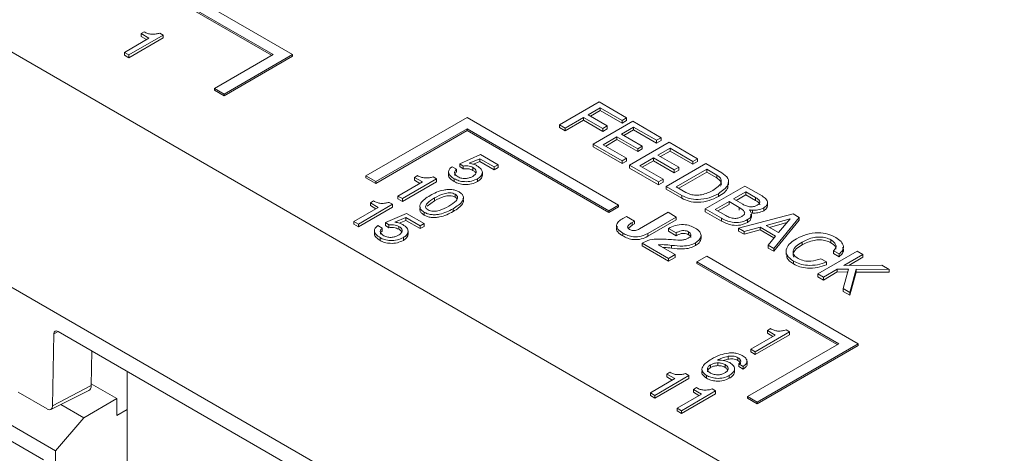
# Model space of a CAD drawing. Header units: inches. Extents: x 0.5 to 33, y 0.5 to 21.5.
# Tile 21 of 35: x 13.953 to 15.377, y 12.443 to 13.069. Entities that reach past the tile are written whole.
import ezdxf

# ---------------------------------------------------------------- set-up
doc = ezdxf.new("R2010")
doc.units = ezdxf.units.IN
doc.header["$MEASUREMENT"] = 0

msp = doc.modelspace()

# ---------------------------------------------------------------- linework, layer by layer
at = {"color": 7, "linetype": 'Continuous', "lineweight": 15}
for p, q in [((17.3332, 11.0645), (13.1601, 13.4736)), ((13.9556, 13.2291), (14.3198, 13.0189)), ((13.9556, 13.2267), (14.3176, 13.0177)), ((14.348, 13.0189), (13.9697, 13.2373)), ((16.129, 11.4198), (13.0097, 13.2205)), ((14.105, 13.022), (14.1403, 13.0424)), ((14.1608, 13.0468), (14.1114, 13.0183)), ((14.1608, 13.0428), (14.1114, 13.0142)), ((14.1288, 13.0491), (14.1332, 13.0517)), ((14.1403, 13.0424), (14.1288, 13.0491)), ((14.1288, 13.0491), (14.1288, 13.045)), ((14.1368, 13.0404), (14.1288, 13.045)), ((14.1558, 13.0497), (14.1608, 13.0468)), ((14.1608, 13.0468), (14.1608, 13.0428)), ((14.105, 13.022), (14.105, 13.0179)), ((14.1114, 13.0183), (14.105, 13.022)), ((14.1114, 13.0142), (14.105, 13.0179)), ((14.1114, 13.0183), (14.1114, 13.0142)), ((14.3198, 13.0189), (14.2349, 12.9699)), ((14.249, 12.9617), (14.348, 13.0189)), ((14.249, 12.9593), (14.348, 13.0164)), ((14.348, 13.0189), (14.348, 13.0164)), ((14.2349, 12.9699), (14.2349, 12.9674)), ((14.2349, 12.9699), (14.249, 12.9617)), ((13.121, 12.9561), (14.0054, 12.4462)), ((14.2349, 12.9674), (14.249, 12.9593)), ((14.249, 12.9617), (14.249, 12.9593)), ((14.7341, 12.9174), (14.7913, 12.9504)), ((14.7927, 12.9419), (14.7751, 12.9317)), ((14.7913, 12.9504), (14.8309, 12.9275)), ((14.8243, 12.9237), (14.7927, 12.9419)), ((14.7927, 12.9419), (14.7927, 12.9378)), ((14.6002, 12.9277), (14.4541, 12.8434)), ((14.8194, 12.8011), (14.6002, 12.9277)), ((14.7685, 12.9279), (14.7421, 12.9127)), ((14.7964, 12.9118), (14.7685, 12.9279)), ((14.7685, 12.9279), (14.7685, 12.9239)), ((14.7751, 12.9317), (14.803, 12.9157)), ((14.7927, 12.9378), (14.7787, 12.9297)), ((14.8243, 12.9196), (14.7927, 12.9378)), ((14.8309, 12.9275), (14.8243, 12.9237)), ((14.8309, 12.9275), (14.8309, 12.9234)), ((13.1386, 12.9229), (13.9877, 12.4334)), ((14.7421, 12.9127), (14.7341, 12.9174)), ((14.7341, 12.9174), (14.7341, 12.9133)), ((14.7421, 12.9086), (14.7341, 12.9133)), ((14.7685, 12.9239), (14.7421, 12.9086)), ((14.7421, 12.9127), (14.7421, 12.9086)), ((14.7964, 12.9078), (14.7685, 12.9239)), ((14.7825, 12.8894), (14.8397, 12.9224)), ((14.803, 12.9157), (14.7964, 12.9118)), ((14.803, 12.9157), (14.803, 12.9116)), ((14.8411, 12.914), (14.8235, 12.9038)), ((14.8243, 12.9237), (14.8243, 12.9196)), ((14.8309, 12.9234), (14.8243, 12.9196)), ((14.8397, 12.9224), (14.8807, 12.8987)), ((14.8741, 12.8949), (14.8411, 12.914)), ((14.8411, 12.914), (14.8411, 12.9099)), ((14.4682, 12.8352), (14.6002, 12.9114)), ((14.4682, 12.8327), (14.6002, 12.9089)), ((14.6002, 12.9114), (14.8053, 12.793)), ((14.6002, 12.9114), (14.6002, 12.9089)), ((14.6002, 12.9089), (14.8053, 12.7905)), ((14.7964, 12.9118), (14.7964, 12.9078)), ((14.803, 12.9116), (14.7964, 12.9078)), ((14.8169, 12.9), (14.7971, 12.8886)), ((14.847, 12.8826), (14.8169, 12.9)), ((14.8169, 12.9), (14.8169, 12.8959)), ((14.8235, 12.9038), (14.8536, 12.8864)), ((14.8411, 12.9099), (14.8271, 12.9018)), ((14.8741, 12.8908), (14.8411, 12.9099)), ((14.8807, 12.8987), (14.8741, 12.8949)), ((14.8807, 12.8987), (14.8807, 12.8946)), ((14.7825, 12.8894), (14.7825, 12.8853)), ((14.8243, 12.8653), (14.7825, 12.8894)), ((14.8243, 12.8612), (14.7825, 12.8853)), ((14.7971, 12.8886), (14.8309, 12.8691)), ((14.8169, 12.8959), (14.8007, 12.8865)), ((14.847, 12.8786), (14.8169, 12.8959)), ((14.8353, 12.8589), (14.8925, 12.892)), ((14.8536, 12.8864), (14.847, 12.8826)), ((14.8536, 12.8864), (14.8536, 12.8824)), ((14.8741, 12.8949), (14.8741, 12.8908)), ((14.8807, 12.8946), (14.8741, 12.8908)), ((14.8925, 12.892), (14.9335, 12.8682)), ((14.5898, 12.861), (14.6199, 12.8743)), ((14.6199, 12.8743), (14.6453, 12.8597)), ((14.847, 12.8826), (14.847, 12.8786)), ((14.8536, 12.8824), (14.847, 12.8786)), ((14.8939, 12.8835), (14.8763, 12.8733)), ((14.8763, 12.8733), (14.9064, 12.856)), ((14.8939, 12.8794), (14.8799, 12.8713)), ((14.9269, 12.8644), (14.8939, 12.8835)), ((14.8939, 12.8835), (14.8939, 12.8794)), ((14.9269, 12.8604), (14.8939, 12.8794)), ((14.5786, 12.8567), (14.585, 12.853)), ((14.5946, 12.8578), (14.5898, 12.861)), ((14.5898, 12.861), (14.5898, 12.8569)), ((14.5946, 12.8538), (14.5898, 12.8569)), ((14.5946, 12.8578), (14.5946, 12.8538)), ((14.6188, 12.8683), (14.6032, 12.8618)), ((14.6032, 12.8618), (14.6035, 12.8617)), ((14.6088, 12.8556), (14.6088, 12.8515)), ((14.6188, 12.8642), (14.6095, 12.8603)), ((14.6395, 12.8564), (14.6188, 12.8683)), ((14.6188, 12.8683), (14.6188, 12.8642)), ((14.6395, 12.8523), (14.6188, 12.8642)), ((14.6453, 12.8597), (14.6395, 12.8564)), ((14.6395, 12.8564), (14.6395, 12.8523)), ((14.6453, 12.8556), (14.6395, 12.8523)), ((14.6453, 12.8597), (14.6453, 12.8556)), ((14.8309, 12.8691), (14.8243, 12.8653)), ((14.8243, 12.8653), (14.8243, 12.8612)), ((14.8309, 12.865), (14.8243, 12.8612)), ((14.8309, 12.8691), (14.8309, 12.865)), ((14.8353, 12.8589), (14.8353, 12.8548)), ((14.8771, 12.8348), (14.8353, 12.8589)), ((14.8697, 12.8695), (14.8499, 12.8581)), ((14.8499, 12.8581), (14.8837, 12.8386)), ((14.8697, 12.8654), (14.8535, 12.856)), ((14.8998, 12.8522), (14.8697, 12.8695)), ((14.8697, 12.8695), (14.8697, 12.8654)), ((14.8998, 12.8481), (14.8697, 12.8654)), ((14.8881, 12.8284), (14.9453, 12.8615)), ((14.9064, 12.856), (14.8998, 12.8522)), ((14.9064, 12.856), (14.9064, 12.8519)), ((14.9335, 12.8682), (14.9269, 12.8644)), ((14.9269, 12.8644), (14.9269, 12.8604)), ((14.9335, 12.8642), (14.9269, 12.8604)), ((14.9335, 12.8682), (14.9335, 12.8642)), ((14.9453, 12.8615), (14.9686, 12.848)), ((14.4541, 12.8434), (14.4682, 12.8352)), ((14.4541, 12.8434), (14.4541, 12.8409)), ((14.524, 12.8414), (14.5285, 12.844)), ((14.5356, 12.8348), (14.524, 12.8414)), ((14.524, 12.8414), (14.524, 12.8373)), ((14.5511, 12.8421), (14.5561, 12.8392)), ((14.5735, 12.8499), (14.5735, 12.8448)), ((14.585, 12.853), (14.585, 12.8489)), ((14.6224, 12.844), (14.6224, 12.8491)), ((14.8771, 12.8307), (14.8353, 12.8548)), ((14.8998, 12.8522), (14.8998, 12.8481)), ((14.9064, 12.8519), (14.8998, 12.8481)), ((14.9467, 12.853), (14.9027, 12.8276)), ((14.9467, 12.8489), (14.9063, 12.8256)), ((14.9612, 12.8446), (14.9467, 12.853)), ((14.9467, 12.853), (14.9467, 12.8489)), ((14.9612, 12.8406), (14.9467, 12.8489)), ((14.9612, 12.8446), (14.9612, 12.8406)), ((14.4541, 12.8409), (14.4682, 12.8327)), ((14.4682, 12.8352), (14.4682, 12.8327)), ((14.5003, 12.8144), (14.5356, 12.8348)), ((14.5561, 12.8392), (14.5067, 12.8107)), ((14.5561, 12.8351), (14.5067, 12.8066)), ((14.532, 12.8327), (14.524, 12.8373)), ((14.5561, 12.8392), (14.5561, 12.8351)), ((14.5818, 12.8393), (14.5818, 12.8353)), ((14.6155, 12.8395), (14.6155, 12.8354)), ((14.8837, 12.8386), (14.8771, 12.8348)), ((14.8771, 12.8348), (14.8771, 12.8307)), ((14.8837, 12.8345), (14.8771, 12.8307)), ((14.8837, 12.8386), (14.8837, 12.8345)), ((14.9108, 12.8153), (14.8881, 12.8284)), ((14.8881, 12.8284), (14.8881, 12.8244)), ((14.9027, 12.8276), (14.9166, 12.8196)), ((14.9445, 12.7959), (15.0017, 12.8289)), ((14.9782, 12.8308), (14.9782, 12.8359)), ((15.0017, 12.8289), (15.0267, 12.8145)), ((14.5003, 12.8144), (14.5003, 12.8103)), ((14.5067, 12.8107), (14.5003, 12.8144)), ((14.583, 12.817), (14.583, 12.8129)), ((14.9108, 12.8113), (14.8881, 12.8244)), ((14.9108, 12.8153), (14.9108, 12.8113)), ((14.9636, 12.8178), (14.9636, 12.8138)), ((15.0032, 12.8204), (14.9856, 12.8102)), ((15.0032, 12.8163), (14.9891, 12.8082)), ((15.0174, 12.8122), (15.0032, 12.8204)), ((15.0032, 12.8204), (15.0032, 12.8163)), ((15.0174, 12.8081), (15.0032, 12.8163)), ((14.4925, 12.8025), (14.4431, 12.7739)), ((14.4604, 12.8047), (14.4649, 12.8073)), ((14.4719, 12.798), (14.4604, 12.8047)), ((14.4604, 12.8047), (14.4604, 12.8006)), ((14.4684, 12.796), (14.4604, 12.8006)), ((14.4875, 12.8053), (14.4925, 12.8025)), ((14.4925, 12.8025), (14.4925, 12.7984)), ((14.5067, 12.8066), (14.5003, 12.8103)), ((14.5067, 12.8107), (14.5067, 12.8066)), ((14.5532, 12.8075), (14.5426, 12.7996)), ((14.5532, 12.8116), (14.5532, 12.8075)), ((14.8053, 12.793), (14.8194, 12.8011)), ((14.8053, 12.7905), (14.8194, 12.7987)), ((14.8194, 12.8011), (14.8194, 12.7987)), ((14.979, 12.8064), (14.9592, 12.795)), ((14.979, 12.8024), (14.9627, 12.793)), ((14.9938, 12.7979), (14.979, 12.8064)), ((14.979, 12.8064), (14.979, 12.8024)), ((14.9856, 12.8102), (14.9989, 12.8026)), ((15.0174, 12.8122), (15.0174, 12.8081)), ((15.0347, 12.8), (15.0347, 12.8051)), ((14.4366, 12.7776), (14.4719, 12.798)), ((14.4925, 12.7984), (14.4431, 12.7699)), ((14.4825, 12.776), (14.5127, 12.7893)), ((14.5127, 12.7893), (14.538, 12.7747)), ((14.5381, 12.7911), (14.5381, 12.787)), ((14.5802, 12.796), (14.5802, 12.792)), ((14.8053, 12.793), (14.8053, 12.7905)), ((14.8273, 12.783), (14.8307, 12.7849)), ((14.8307, 12.7849), (14.8424, 12.7782)), ((14.8495, 12.767), (14.8908, 12.7909)), ((14.8908, 12.7909), (14.9025, 12.7841)), ((14.9679, 12.7824), (14.9445, 12.7959)), ((14.9445, 12.7959), (14.9445, 12.7918)), ((14.9679, 12.7783), (14.9445, 12.7918)), ((14.9592, 12.795), (14.9746, 12.7861)), ((14.9929, 12.7679), (15.0716, 12.7885)), ((14.9938, 12.7979), (14.9938, 12.7938)), ((15.0128, 12.7898), (15.011, 12.79)), ((15.0114, 12.7834), (15.0114, 12.7885)), ((15.0128, 12.7939), (15.0128, 12.7898)), ((15.0292, 12.7973), (15.0292, 12.7932)), ((15.0716, 12.7885), (15.0804, 12.7835)), ((14.4366, 12.7776), (14.4366, 12.7736)), ((14.4431, 12.7739), (14.4366, 12.7776)), ((14.4431, 12.7699), (14.4366, 12.7736)), ((14.4431, 12.7739), (14.4431, 12.7699)), ((14.4713, 12.7717), (14.4777, 12.768)), ((14.4873, 12.7728), (14.4825, 12.776)), ((14.4825, 12.776), (14.4825, 12.7719)), ((14.4873, 12.7687), (14.4825, 12.7719)), ((14.4873, 12.7728), (14.4873, 12.7687)), ((14.5115, 12.7833), (14.4959, 12.7768)), ((14.4959, 12.7768), (14.4962, 12.7767)), ((14.5015, 12.7706), (14.5015, 12.7665)), ((14.5115, 12.7792), (14.5022, 12.7753)), ((14.5322, 12.7713), (14.5115, 12.7833)), ((14.5115, 12.7833), (14.5115, 12.7792)), ((14.5322, 12.7673), (14.5115, 12.7792)), ((14.538, 12.7747), (14.5322, 12.7713)), ((14.5322, 12.7713), (14.5322, 12.7673)), ((14.538, 12.7706), (14.5322, 12.7673)), ((14.538, 12.7747), (14.538, 12.7706)), ((14.8389, 12.7721), (14.8335, 12.7678)), ((14.8424, 12.7782), (14.8389, 12.7761)), ((14.8389, 12.7761), (14.8389, 12.7721)), ((14.8424, 12.7741), (14.8389, 12.7721)), ((14.8424, 12.7782), (14.8424, 12.7741)), ((14.9025, 12.7841), (14.8615, 12.7604)), ((14.9025, 12.78), (14.8615, 12.7563)), ((14.9025, 12.7841), (14.9025, 12.78)), ((14.9679, 12.7824), (14.9679, 12.7783)), ((15.0055, 12.7803), (15.0055, 12.7762)), ((15.0672, 12.7814), (15.0328, 12.772)), ((15.0328, 12.772), (15.0507, 12.7617)), ((15.0628, 12.7761), (15.0376, 12.7692)), ((15.0804, 12.7835), (15.0436, 12.7387)), ((15.0804, 12.7794), (15.0436, 12.7346)), ((15.0507, 12.7617), (15.0672, 12.7814)), ((15.0672, 12.7814), (15.0672, 12.7814)), ((15.0672, 12.7814), (15.0672, 12.7813)), ((15.0804, 12.7835), (15.0804, 12.7794)), ((14.4662, 12.7648), (14.4662, 12.7597)), ((14.4777, 12.768), (14.4777, 12.7639)), ((14.5151, 12.7589), (14.5151, 12.764)), ((14.8255, 12.7608), (14.8255, 12.7567)), ((14.8615, 12.7604), (14.8615, 12.7563)), ((14.9025, 12.7612), (14.8915, 12.7676)), ((14.8915, 12.7676), (14.8915, 12.7635)), ((14.9025, 12.7571), (14.8915, 12.7635)), ((14.9025, 12.7612), (14.9025, 12.7571)), ((14.9205, 12.7627), (14.9205, 12.7586)), ((14.9385, 12.7575), (14.9385, 12.7534)), ((15.0009, 12.7633), (14.9929, 12.7679)), ((14.9929, 12.7679), (14.9929, 12.7638)), ((15.0009, 12.7593), (14.9929, 12.7638)), ((15.0238, 12.7696), (15.0009, 12.7633)), ((15.0238, 12.7655), (15.0009, 12.7593)), ((15.0009, 12.7633), (15.0009, 12.7593)), ((15.0463, 12.7566), (15.0238, 12.7696)), ((15.0238, 12.7696), (15.0238, 12.7655)), ((15.044, 12.7538), (15.0238, 12.7655)), ((15.0354, 12.7434), (15.0463, 12.7566)), ((14.4745, 12.7543), (14.4745, 12.7502)), ((14.5082, 12.7545), (14.5082, 12.7504)), ((14.8534, 12.7464), (14.8536, 12.7465)), ((14.8534, 12.7464), (14.8534, 12.7423)), ((14.8915, 12.7244), (14.8534, 12.7464)), ((14.8915, 12.7203), (14.8534, 12.7423)), ((14.8768, 12.744), (14.8767, 12.744)), ((14.8767, 12.744), (14.9011, 12.7299)), ((14.8768, 12.744), (14.8768, 12.7439)), ((14.896, 12.7432), (14.896, 12.7391)), ((14.9306, 12.747), (14.9306, 12.7429)), ((15.0354, 12.7434), (15.0354, 12.7393)), ((15.0436, 12.7387), (15.0354, 12.7434)), ((15.0846, 12.748), (15.0846, 12.7439)), ((15.1263, 12.7511), (15.1263, 12.747)), ((14.9011, 12.7299), (14.8915, 12.7244)), ((14.9011, 12.7299), (14.9011, 12.7258)), ((14.9467, 12.7277), (14.9325, 12.7195)), ((15.1659, 12.6011), (14.9467, 12.7277)), ((15.0436, 12.7346), (15.0354, 12.7393)), ((15.0436, 12.7387), (15.0436, 12.7346)), ((15.0615, 12.735), (15.0615, 12.7299)), ((15.1073, 12.7019), (15.1645, 12.7349)), ((15.1381, 12.7307), (15.1301, 12.7353)), ((15.1301, 12.7353), (15.1301, 12.7312)), ((15.1381, 12.7266), (15.1301, 12.7312)), ((15.1381, 12.7307), (15.1381, 12.7266)), ((15.1726, 12.7302), (15.1449, 12.7143)), ((15.1645, 12.7349), (15.1726, 12.7302)), ((15.1726, 12.7302), (15.1726, 12.7262)), ((14.9011, 12.7258), (14.8915, 12.7203)), ((14.8915, 12.7244), (14.8915, 12.7203)), ((14.9325, 12.7195), (15.1376, 12.6011)), ((14.9325, 12.7195), (14.9325, 12.7171)), ((14.9325, 12.7171), (15.1355, 12.5999)), ((15.0722, 12.7204), (15.0722, 12.7163)), ((15.1117, 12.7239), (15.1198, 12.7192)), ((15.1198, 12.7192), (15.1198, 12.7151)), ((15.1449, 12.7143), (15.2, 12.7144)), ((15.1726, 12.7262), (15.152, 12.7143)), ((15.2, 12.7144), (15.2106, 12.7083)), ((15.1154, 12.6972), (15.1073, 12.7019)), ((15.1073, 12.7019), (15.1073, 12.6978)), ((15.1354, 12.7088), (15.1154, 12.6972)), ((15.1354, 12.7047), (15.1154, 12.6931)), ((15.1518, 12.7087), (15.1354, 12.7088)), ((15.1354, 12.7088), (15.1354, 12.7047)), ((15.1506, 12.7046), (15.1354, 12.7047)), ((15.1438, 12.6808), (15.1518, 12.7087)), ((15.1629, 12.7086), (15.1538, 12.675)), ((15.1629, 12.7046), (15.1538, 12.671)), ((15.1629, 12.7086), (15.1629, 12.7046)), ((15.2106, 12.7083), (15.1629, 12.7086)), ((15.2106, 12.7042), (15.1629, 12.7046)), ((15.2106, 12.7083), (15.2106, 12.7042)), ((15.1154, 12.6931), (15.1073, 12.6978)), ((15.1154, 12.6972), (15.1154, 12.6931)), ((15.1438, 12.6808), (15.1438, 12.6767)), ((15.1538, 12.675), (15.1438, 12.6808)), ((15.1538, 12.671), (15.1438, 12.6767)), ((15.1538, 12.675), (15.1538, 12.671)), ((14.0026, 12.6152), (14.001, 12.5115)), ((16.1203, 11.3999), (14.0089, 12.6188)), ((15.0106, 12.5932), (15.0459, 12.6136)), ((15.0664, 12.6181), (15.017, 12.5895)), ((15.0664, 12.614), (15.017, 12.5855)), ((15.0344, 12.6203), (15.0388, 12.6229)), ((15.0459, 12.6136), (15.0344, 12.6203)), ((15.0344, 12.6203), (15.0344, 12.6162)), ((15.0424, 12.6116), (15.0344, 12.6162)), ((15.0614, 12.621), (15.0664, 12.6181)), ((15.0664, 12.6181), (15.0664, 12.614)), ((15.1376, 12.6011), (15.0056, 12.525)), ((15.0198, 12.5168), (15.1659, 12.6011)), ((15.1659, 12.6011), (15.1659, 12.5987)), ((14.0576, 12.5906), (14.0568, 12.5405)), ((15.017, 12.5895), (15.0106, 12.5932)), ((15.0106, 12.5932), (15.0106, 12.5892)), ((15.017, 12.5855), (15.0106, 12.5892)), ((15.017, 12.5895), (15.017, 12.5855)), ((15.0198, 12.5143), (15.1659, 12.5987)), ((14.9524, 12.5708), (14.9524, 12.5667)), ((14.9629, 12.5735), (14.9629, 12.5694)), ((14.9778, 12.5788), (14.9704, 12.5767)), ((14.9733, 12.571), (14.9733, 12.5669)), ((14.9778, 12.5829), (14.9778, 12.5788)), ((14.9919, 12.5809), (14.9919, 12.5769)), ((14.9996, 12.5684), (14.9932, 12.5721)), ((14.9932, 12.5721), (14.9932, 12.568)), ((14.9951, 12.5771), (14.9945, 12.5769)), ((15.005, 12.571), (15.005, 12.5761)), ((14.1088, 12.5611), (14.1088, 12.4197)), ((14.889, 12.5572), (14.8935, 12.5598)), ((14.9006, 12.5506), (14.889, 12.5572)), ((14.889, 12.5572), (14.889, 12.5531)), ((14.9161, 12.5579), (14.9211, 12.555)), ((14.9869, 12.5602), (14.9869, 12.5653)), ((14.9996, 12.5643), (14.9932, 12.568)), ((14.9996, 12.5684), (14.9996, 12.5643)), ((14.0569, 12.543), (14.0938, 12.5218)), ((14.8653, 12.5302), (14.9006, 12.5506)), ((14.9211, 12.555), (14.8717, 12.5265)), ((14.9211, 12.5509), (14.8717, 12.5224)), ((14.897, 12.5485), (14.889, 12.5531)), ((14.9211, 12.555), (14.9211, 12.5509)), ((14.9463, 12.5554), (14.9463, 12.5513)), ((14.9794, 12.5552), (14.9794, 12.5511)), ((13.9929, 12.5068), (13.9512, 12.5309)), ((13.9984, 12.5061), (14.0533, 12.5333)), ((14.0568, 12.5405), (14.001, 12.5115)), ((14.8653, 12.5302), (14.8653, 12.5261)), ((14.8717, 12.5265), (14.8653, 12.5302)), ((14.9038, 12.508), (14.9391, 12.5283)), ((14.9596, 12.5328), (14.9102, 12.5043)), ((14.9596, 12.5287), (14.9102, 12.5002)), ((14.9275, 12.535), (14.932, 12.5376)), ((14.9391, 12.5283), (14.9275, 12.535)), ((14.9275, 12.535), (14.9275, 12.5309)), ((14.9355, 12.5263), (14.9275, 12.5309)), ((14.9546, 12.5357), (14.9596, 12.5328)), ((14.9596, 12.5328), (14.9596, 12.5287)), ((14.0461, 12.4942), (14.0938, 12.5218)), ((14.0938, 12.5218), (14.0938, 12.4973)), ((14.8717, 12.5224), (14.8653, 12.5261)), ((14.8717, 12.5265), (14.8717, 12.5224)), ((15.0056, 12.525), (15.0056, 12.5225)), ((15.0056, 12.525), (15.0198, 12.5168)), ((15.0056, 12.5225), (15.0198, 12.5143)), ((15.0198, 12.5168), (15.0198, 12.5143)), ((14.013, 12.5134), (14.0461, 12.4942)), ((14.0938, 12.4973), (14.1088, 12.506)), ((14.9038, 12.508), (14.9038, 12.5039)), ((14.9102, 12.5043), (14.9038, 12.508)), ((14.9102, 12.5002), (14.9038, 12.5039)), ((14.9102, 12.5043), (14.9102, 12.5002)), ((14.0054, 12.4462), (14.0461, 12.4942)), ((14.0054, 12.36), (14.0054, 12.4462))]:
    msp.add_line(p, q, dxfattribs=at)
at = {"color": 8, "linetype": 'Continuous', "lineweight": 15}
msp.add_line((14.0092, 12.6186), (14.0026, 12.6152), dxfattribs=at)
at = {"color": 7, "linetype": 'Continuous', "lineweight": 15}
for centre, major_axis, start_param, end_param in [((14.0088, 12.6116), (-0.00421, 0.00756), 5.506907, 7.076788), ((14.0461, 12.5467), (-0.0074, 0.0132), 3.11294, 3.935196), ((13.9931, 12.516), (-0.00547, 0.00981), 2.365314, 3.935196)]:
    msp.add_ellipse(centre, major_axis=major_axis, ratio=0.587367, start_param=start_param, end_param=end_param, dxfattribs=at)
for points, knots in [([(14.1332, 13.0517), (14.1349, 13.0507), (14.138, 13.0491), (14.142, 13.0485), (14.1437, 13.0482)], [0, 0, 0, 0, 0.560331, 1, 1, 1, 1]), ([(14.1437, 13.0482), (14.1461, 13.0482), (14.1504, 13.0482), (14.1542, 13.0493), (14.1558, 13.0497)], [0, 0, 0, 0, 0.558658, 1, 1, 1, 1]), ([(14.5818, 12.8393), (14.5797, 12.8407), (14.5755, 12.8434), (14.5729, 12.8485), (14.5742, 12.8532), (14.5771, 12.8556), (14.5786, 12.8567)], [0, 0, 0, 0, 0.280604, 0.55998, 0.779745, 1, 1, 1, 1]), ([(14.6088, 12.8556), (14.6077, 12.8561), (14.6055, 12.8572), (14.6006, 12.8582), (14.5969, 12.858), (14.5946, 12.8578)], [0, 0, 0, 0, 0.280686, 0.561579, 1, 1, 1, 1]), ([(14.6035, 12.8617), (14.6058, 12.8613), (14.6099, 12.8606), (14.6131, 12.859), (14.6145, 12.8582)], [0, 0, 0, 0, 0.5597468, 1, 1, 1, 1]), ([(14.6084, 12.8428), (14.6099, 12.8439), (14.613, 12.8459), (14.6141, 12.8498), (14.6124, 12.8532), (14.61, 12.8548), (14.6088, 12.8556)], [0, 0, 0, 0, 0.280362, 0.559354, 0.779308, 1, 1, 1, 1]), ([(14.6145, 12.8582), (14.6168, 12.8567), (14.6211, 12.8539), (14.622, 12.8503), (14.6224, 12.8487)], [0, 0, 0, 0, 0.560268, 1, 1, 1, 1]), ([(14.5285, 12.844), (14.5302, 12.8431), (14.5332, 12.8414), (14.5372, 12.8408), (14.539, 12.8406)], [0, 0, 0, 0, 0.560325, 1, 1, 1, 1]), ([(14.539, 12.8406), (14.5414, 12.8405), (14.5456, 12.8405), (14.5494, 12.8416), (14.5511, 12.8421)], [0, 0, 0, 0, 0.558657, 1, 1, 1, 1]), ([(14.5818, 12.8353), (14.5797, 12.8366), (14.5757, 12.8393), (14.573, 12.8432), (14.5736, 12.8451), (14.5737, 12.8453)], [0, 0, 0, 0, 0.48079, 0.959474, 1, 1, 1, 1]), ([(14.585, 12.853), (14.5839, 12.8521), (14.5818, 12.8501), (14.582, 12.8468), (14.5841, 12.8441), (14.5862, 12.8428), (14.5872, 12.8421)], [0, 0, 0, 0, 0.279693, 0.558606, 0.779061, 1, 1, 1, 1]), ([(14.585, 12.8489), (14.5838, 12.848), (14.5821, 12.8466), (14.5823, 12.8449), (14.5824, 12.8443)], [0, 0, 0, 0, 0.681862, 1, 1, 1, 1]), ([(14.5872, 12.8421), (14.589, 12.8413), (14.5925, 12.8397), (14.5991, 12.8397), (14.6045, 12.8408), (14.6071, 12.8422), (14.6084, 12.8428)], [0, 0, 0, 0, 0.27928, 0.558622, 0.779078, 1, 1, 1, 1]), ([(14.6088, 12.8515), (14.6077, 12.852), (14.6055, 12.8531), (14.6006, 12.8541), (14.5969, 12.8539), (14.5946, 12.8538)], [0, 0, 0, 0, 0.280686, 0.561579, 1, 1, 1, 1]), ([(14.6126, 12.8481), (14.6124, 12.8484), (14.6118, 12.8497), (14.6101, 12.8507), (14.6088, 12.8515)], [0, 0, 0, 0, 0.231578, 1, 1, 1, 1]), ([(14.6224, 12.8487), (14.622, 12.8468), (14.6213, 12.8433), (14.6172, 12.8406), (14.6155, 12.8395)], [0, 0, 0, 0, 0.5582162, 1, 1, 1, 1]), ([(14.6224, 12.8446), (14.622, 12.8427), (14.6213, 12.8392), (14.6172, 12.8366), (14.6155, 12.8354)], [0, 0, 0, 0, 0.5582162, 1, 1, 1, 1]), ([(14.9555, 12.8225), (14.9583, 12.8243), (14.9638, 12.8277), (14.9684, 12.834), (14.9675, 12.8403), (14.9633, 12.8432), (14.9612, 12.8446)], [0, 0, 0, 0, 0.281181, 0.560916, 0.780156, 1, 1, 1, 1]), ([(14.9686, 12.848), (14.9721, 12.8455), (14.979, 12.8404), (14.9783, 12.8282), (14.9692, 12.8218), (14.9636, 12.8178)], [0, 0, 0, 0, 0.280158, 0.560186, 1, 1, 1, 1]), ([(14.6155, 12.8395), (14.6127, 12.8382), (14.6072, 12.8356), (14.5971, 12.8348), (14.5881, 12.8362), (14.5839, 12.8383), (14.5818, 12.8393)], [0, 0, 0, 0, 0.279992, 0.559303, 0.779431, 1, 1, 1, 1]), ([(14.6155, 12.8354), (14.6127, 12.8341), (14.6072, 12.8315), (14.5971, 12.8307), (14.5881, 12.8321), (14.5839, 12.8342), (14.5818, 12.8353)], [0, 0, 0, 0, 0.279992, 0.559303, 0.779431, 1, 1, 1, 1]), ([(14.9665, 12.8289), (14.9669, 12.8294), (14.9686, 12.8316), (14.9673, 12.8363), (14.9632, 12.8391), (14.9612, 12.8406)], [0, 0, 0, 0, 0.135447, 0.567129, 1, 1, 1, 1]), ([(14.9771, 12.8313), (14.9773, 12.8296), (14.978, 12.8229), (14.9698, 12.8177), (14.9636, 12.8138)], [0, 0, 0, 0, 0.248485, 1, 1, 1, 1]), ([(14.5381, 12.7911), (14.5368, 12.7919), (14.5341, 12.7937), (14.532, 12.797), (14.5317, 12.8005), (14.5345, 12.8074), (14.5413, 12.8118), (14.5468, 12.8153)], [0, 0, 0, 0, 0.125398, 0.250621, 0.375958, 0.501435, 1, 1, 1, 1]), ([(14.5468, 12.8153), (14.5529, 12.8185), (14.5606, 12.8224), (14.5724, 12.824), (14.5785, 12.8239), (14.5843, 12.8226), (14.5873, 12.8211), (14.5888, 12.8203)], [0, 0, 0, 0, 0.498573, 0.624047, 0.749383, 0.874603, 1, 1, 1, 1]), ([(14.583, 12.817), (14.5819, 12.8175), (14.5797, 12.8186), (14.5738, 12.8193), (14.5638, 12.8174), (14.5575, 12.8139), (14.5532, 12.8116)], [0, 0, 0, 0, 0.1251769, 0.250095, 0.4990103, 1, 1, 1, 1]), ([(14.583, 12.8129), (14.5819, 12.8134), (14.5797, 12.8145), (14.5738, 12.8153), (14.5638, 12.8133), (14.5575, 12.8098), (14.5532, 12.8075)], [0, 0, 0, 0, 0.1251769, 0.250095, 0.4990103, 1, 1, 1, 1]), ([(14.5737, 12.7997), (14.5778, 12.8022), (14.5838, 12.8059), (14.5872, 12.8117), (14.5859, 12.815), (14.584, 12.8163), (14.583, 12.817)], [0, 0, 0, 0, 0.500929, 0.749847, 0.874783, 1, 1, 1, 1]), ([(14.5888, 12.8203), (14.5901, 12.8194), (14.5928, 12.8177), (14.595, 12.8144), (14.5953, 12.8108), (14.5925, 12.804), (14.5856, 12.7996), (14.5802, 12.796)], [0, 0, 0, 0, 0.125411, 0.250614, 0.375922, 0.501398, 1, 1, 1, 1]), ([(14.5857, 12.8105), (14.5857, 12.8106), (14.5853, 12.8116), (14.5841, 12.8123), (14.583, 12.8129)], [0, 0, 0, 0, 0.121468, 1, 1, 1, 1]), ([(14.9636, 12.8178), (14.9594, 12.8157), (14.951, 12.8114), (14.9355, 12.8089), (14.9209, 12.8104), (14.9142, 12.8137), (14.9108, 12.8153)], [0, 0, 0, 0, 0.2807652, 0.5601433, 0.7797769, 1, 1, 1, 1]), ([(14.9636, 12.8138), (14.9594, 12.8116), (14.951, 12.8073), (14.9355, 12.8048), (14.9209, 12.8063), (14.9142, 12.8096), (14.9108, 12.8113)], [0, 0, 0, 0, 0.2807652, 0.5601433, 0.7797769, 1, 1, 1, 1]), ([(14.9166, 12.8196), (14.9187, 12.8186), (14.9229, 12.8165), (14.9312, 12.8153), (14.9433, 12.8164), (14.9505, 12.82), (14.9555, 12.8225)], [0, 0, 0, 0, 0.187215, 0.373851, 0.560906, 1, 1, 1, 1]), ([(15.0267, 12.8145), (15.0287, 12.8131), (15.0329, 12.8104), (15.0352, 12.8054), (15.0339, 12.8006), (15.0308, 12.7984), (15.0292, 12.7973)], [0, 0, 0, 0, 0.280646, 0.560153, 0.779893, 1, 1, 1, 1]), ([(14.4649, 12.8073), (14.4666, 12.8064), (14.4696, 12.8047), (14.4736, 12.8041), (14.4754, 12.8038)], [0, 0, 0, 0, 0.560325, 1, 1, 1, 1]), ([(14.4754, 12.8038), (14.4777, 12.8038), (14.482, 12.8038), (14.4858, 12.8049), (14.4875, 12.8053)], [0, 0, 0, 0, 0.5586512, 1, 1, 1, 1]), ([(14.5381, 12.787), (14.5368, 12.7878), (14.5341, 12.7896), (14.532, 12.7929), (14.5316, 12.796), (14.5325, 12.7978), (14.5328, 12.7985)], [0, 0, 0, 0, 0.276646, 0.552906, 0.829416, 1, 1, 1, 1]), ([(14.5532, 12.8116), (14.5492, 12.8092), (14.5432, 12.8055), (14.5398, 12.7997), (14.541, 12.7963), (14.5429, 12.795), (14.5439, 12.7944)], [0, 0, 0, 0, 0.500936, 0.749847, 0.874815, 1, 1, 1, 1]), ([(14.5439, 12.7944), (14.545, 12.7938), (14.5472, 12.7927), (14.5531, 12.792), (14.5632, 12.7939), (14.5695, 12.7974), (14.5737, 12.7997)], [0, 0, 0, 0, 0.1252261, 0.2502096, 0.4991209, 1, 1, 1, 1]), ([(14.594, 12.8113), (14.5943, 12.8109), (14.5953, 12.8095), (14.5952, 12.8067), (14.5926, 12.7999), (14.5857, 12.7955), (14.5802, 12.792)], [0, 0, 0, 0, 0.0496509, 0.2085627, 0.3676874, 1, 1, 1, 1]), ([(14.9989, 12.8026), (15.0005, 12.8017), (15.0038, 12.7999), (15.0099, 12.7984), (15.0159, 12.7992), (15.0186, 12.8006), (15.0199, 12.8013)], [0, 0, 0, 0, 0.281362, 0.560255, 0.779361, 1, 1, 1, 1]), ([(15.0199, 12.8013), (15.0208, 12.8019), (15.0226, 12.803), (15.024, 12.8054), (15.0228, 12.8088), (15.0197, 12.8108), (15.0174, 12.8122)], [0, 0, 0, 0, 0.187347, 0.37377, 0.560215, 1, 1, 1, 1]), ([(15.0235, 12.8016), (15.0234, 12.8023), (15.023, 12.8048), (15.0198, 12.8067), (15.0174, 12.8081)], [0, 0, 0, 0, 0.265013, 1, 1, 1, 1]), ([(15.0346, 12.8005), (15.0344, 12.7992), (15.034, 12.7964), (15.0308, 12.7943), (15.0292, 12.7932)], [0, 0, 0, 0, 0.4790454, 1, 1, 1, 1]), ([(14.5802, 12.796), (14.574, 12.7929), (14.5664, 12.7889), (14.5545, 12.7873), (14.5484, 12.7875), (14.5427, 12.7887), (14.5396, 12.7903), (14.5381, 12.7911)], [0, 0, 0, 0, 0.498593, 0.624073, 0.749383, 0.874587, 1, 1, 1, 1]), ([(14.5802, 12.792), (14.574, 12.7888), (14.5664, 12.7848), (14.5545, 12.7833), (14.5484, 12.7834), (14.5427, 12.7847), (14.5396, 12.7862), (14.5381, 12.787)], [0, 0, 0, 0, 0.498593, 0.624073, 0.749383, 0.874587, 1, 1, 1, 1]), ([(14.9746, 12.7861), (14.9764, 12.7852), (14.98, 12.7832), (14.9868, 12.7817), (14.9933, 12.7828), (14.9962, 12.7843), (14.9976, 12.785)], [0, 0, 0, 0, 0.281284, 0.559954, 0.779242, 1, 1, 1, 1]), ([(14.9976, 12.785), (14.9991, 12.786), (15.0012, 12.7874), (15.0018, 12.79), (15.0006, 12.7937), (14.9969, 12.796), (14.9938, 12.7979)], [0, 0, 0, 0, 0.249731, 0.375142, 0.500662, 1, 1, 1, 1]), ([(15.0107, 12.788), (15.0107, 12.7867), (15.0109, 12.7837), (15.0074, 12.7815), (15.0055, 12.7803)], [0, 0, 0, 0, 0.447055, 1, 1, 1, 1]), ([(15.0128, 12.7939), (15.012, 12.794), (15.0106, 12.7941), (15.0092, 12.7944), (15.0086, 12.7945)], [0, 0, 0, 0, 0.559848, 1, 1, 1, 1]), ([(15.0086, 12.7945), (15.0092, 12.7937), (15.0103, 12.7923), (15.0108, 12.7908), (15.011, 12.7902)], [0, 0, 0, 0, 0.560057, 1, 1, 1, 1]), ([(15.0292, 12.7973), (15.0265, 12.796), (15.0217, 12.7938), (15.0155, 12.7939), (15.0128, 12.7939)], [0, 0, 0, 0, 0.5594493, 1, 1, 1, 1]), ([(15.0292, 12.7932), (15.0265, 12.7919), (15.0217, 12.7897), (15.0155, 12.7898), (15.0128, 12.7898)], [0, 0, 0, 0, 0.5594493, 1, 1, 1, 1]), ([(14.4745, 12.7543), (14.4724, 12.7557), (14.4682, 12.7584), (14.4657, 12.7635), (14.4669, 12.7682), (14.4698, 12.7705), (14.4713, 12.7717)], [0, 0, 0, 0, 0.280603, 0.559979, 0.779744, 1, 1, 1, 1]), ([(14.5015, 12.7706), (14.5004, 12.7711), (14.4982, 12.7721), (14.4933, 12.7732), (14.4896, 12.773), (14.4873, 12.7728)], [0, 0, 0, 0, 0.280686, 0.561579, 1, 1, 1, 1]), ([(14.4962, 12.7767), (14.4985, 12.7763), (14.5026, 12.7756), (14.5058, 12.7739), (14.5072, 12.7732)], [0, 0, 0, 0, 0.55975, 1, 1, 1, 1]), ([(14.5011, 12.7578), (14.5026, 12.7588), (14.5057, 12.7609), (14.5069, 12.7648), (14.5052, 12.7682), (14.5027, 12.7698), (14.5015, 12.7706)], [0, 0, 0, 0, 0.280362, 0.559354, 0.779311, 1, 1, 1, 1]), ([(14.5072, 12.7732), (14.5095, 12.7717), (14.5138, 12.7689), (14.5147, 12.7653), (14.5151, 12.7637)], [0, 0, 0, 0, 0.5602697, 1, 1, 1, 1]), ([(14.8255, 12.7567), (14.8228, 12.7585), (14.8174, 12.762), (14.8151, 12.7678), (14.8173, 12.7702), (14.8176, 12.7706)], [0, 0, 0, 0, 0.465246, 0.92451, 1, 1, 1, 1]), ([(14.8255, 12.7608), (14.8227, 12.7626), (14.8171, 12.7662), (14.8154, 12.7733), (14.8204, 12.7789), (14.825, 12.7816), (14.8273, 12.783)], [0, 0, 0, 0, 0.280887, 0.558163, 0.778589, 1, 1, 1, 1]), ([(14.8389, 12.7761), (14.8365, 12.7747), (14.8335, 12.773), (14.8323, 12.7701), (14.8325, 12.7681), (14.8341, 12.767), (14.8352, 12.7662)], [0, 0, 0, 0, 0.499845, 0.625465, 0.750871, 1, 1, 1, 1]), ([(14.8915, 12.7676), (14.8946, 12.7692), (14.9007, 12.7724), (14.9124, 12.7737), (14.9227, 12.7719), (14.9276, 12.7694), (14.93, 12.7682)], [0, 0, 0, 0, 0.280409, 0.559243, 0.779256, 1, 1, 1, 1]), ([(15.0055, 12.7803), (15.0024, 12.7788), (14.9961, 12.7759), (14.9807, 12.7761), (14.9728, 12.78), (14.9679, 12.7824)], [0, 0, 0, 0, 0.280338, 0.559972, 1, 1, 1, 1]), ([(15.0055, 12.7762), (15.0024, 12.7747), (14.9961, 12.7718), (14.9807, 12.772), (14.9728, 12.7759), (14.9679, 12.7783)], [0, 0, 0, 0, 0.280338, 0.559972, 1, 1, 1, 1]), ([(15.0107, 12.784), (15.0107, 12.7826), (15.0109, 12.7797), (15.0074, 12.7774), (15.0055, 12.7762)], [0, 0, 0, 0, 0.447055, 1, 1, 1, 1]), ([(14.4745, 12.7502), (14.4725, 12.7516), (14.4684, 12.7543), (14.4657, 12.7582), (14.4663, 12.7601), (14.4664, 12.7602)], [0, 0, 0, 0, 0.480788, 0.959474, 1, 1, 1, 1]), ([(14.4777, 12.768), (14.4766, 12.767), (14.4745, 12.7651), (14.4747, 12.7618), (14.4768, 12.7591), (14.4789, 12.7577), (14.48, 12.7571)], [0, 0, 0, 0, 0.279693, 0.558606, 0.779061, 1, 1, 1, 1]), ([(14.4777, 12.7639), (14.4765, 12.763), (14.4748, 12.7615), (14.475, 12.7599), (14.4751, 12.7593)], [0, 0, 0, 0, 0.681862, 1, 1, 1, 1]), ([(14.48, 12.7571), (14.4817, 12.7563), (14.4853, 12.7547), (14.4918, 12.7546), (14.4972, 12.7558), (14.4998, 12.7571), (14.5011, 12.7578)], [0, 0, 0, 0, 0.27928, 0.558622, 0.779078, 1, 1, 1, 1]), ([(14.5015, 12.7665), (14.5004, 12.767), (14.4982, 12.7681), (14.4933, 12.7691), (14.4896, 12.7689), (14.4873, 12.7687)], [0, 0, 0, 0, 0.280686, 0.561579, 1, 1, 1, 1]), ([(14.5053, 12.763), (14.5051, 12.7634), (14.5046, 12.7647), (14.5028, 12.7657), (14.5015, 12.7665)], [0, 0, 0, 0, 0.2315873, 1, 1, 1, 1]), ([(14.5151, 12.7637), (14.5147, 12.7617), (14.514, 12.7582), (14.51, 12.7556), (14.5082, 12.7545)], [0, 0, 0, 0, 0.5582162, 1, 1, 1, 1]), ([(14.5151, 12.7596), (14.5147, 12.7577), (14.514, 12.7542), (14.51, 12.7515), (14.5082, 12.7504)], [0, 0, 0, 0, 0.5582162, 1, 1, 1, 1]), ([(14.8615, 12.7604), (14.8586, 12.7589), (14.8528, 12.7559), (14.8415, 12.755), (14.8322, 12.7573), (14.8278, 12.7596), (14.8255, 12.7608)], [0, 0, 0, 0, 0.280541, 0.558578, 0.778867, 1, 1, 1, 1]), ([(14.8615, 12.7563), (14.8586, 12.7548), (14.8528, 12.7519), (14.8415, 12.7509), (14.8322, 12.7532), (14.8278, 12.7556), (14.8255, 12.7567)], [0, 0, 0, 0, 0.280541, 0.558578, 0.778867, 1, 1, 1, 1]), ([(14.8352, 12.7662), (14.836, 12.7658), (14.8375, 12.765), (14.8405, 12.7643), (14.8451, 12.7646), (14.8477, 12.766), (14.8495, 12.767)], [0, 0, 0, 0, 0.1876307, 0.3746362, 0.5608394, 1, 1, 1, 1]), ([(14.9205, 12.7627), (14.9195, 12.7632), (14.9176, 12.7642), (14.9137, 12.7646), (14.9081, 12.7641), (14.9048, 12.7624), (14.9025, 12.7612)], [0, 0, 0, 0, 0.187186, 0.373916, 0.561113, 1, 1, 1, 1]), ([(14.9205, 12.7586), (14.9195, 12.7591), (14.9176, 12.7601), (14.9137, 12.7606), (14.9081, 12.76), (14.9048, 12.7583), (14.9025, 12.7571)], [0, 0, 0, 0, 0.187186, 0.373916, 0.561113, 1, 1, 1, 1]), ([(14.9198, 12.7534), (14.9209, 12.7542), (14.9232, 12.7557), (14.9241, 12.7584), (14.9231, 12.7609), (14.9214, 12.7621), (14.9205, 12.7627)], [0, 0, 0, 0, 0.2805238, 0.5598977, 0.7796888, 1, 1, 1, 1]), ([(14.9237, 12.7543), (14.9237, 12.7544), (14.9241, 12.7552), (14.923, 12.7569), (14.9214, 12.758), (14.9205, 12.7586)], [0, 0, 0, 0, 0.0486464, 0.5237612, 1, 1, 1, 1]), ([(14.93, 12.7682), (14.9326, 12.7665), (14.9372, 12.7633), (14.9381, 12.7593), (14.9385, 12.7575)], [0, 0, 0, 0, 0.559814, 1, 1, 1, 1]), ([(14.9385, 12.7575), (14.938, 12.7553), (14.9372, 12.7513), (14.9327, 12.7483), (14.9306, 12.747)], [0, 0, 0, 0, 0.55865, 1, 1, 1, 1]), ([(15.0765, 12.7527), (15.081, 12.7549), (15.0901, 12.7595), (15.1069, 12.7619), (15.1225, 12.76), (15.1297, 12.7564), (15.1333, 12.7546)], [0, 0, 0, 0, 0.280604, 0.559823, 0.779622, 1, 1, 1, 1]), ([(14.5082, 12.7545), (14.5054, 12.7532), (14.4999, 12.7505), (14.4898, 12.7498), (14.4808, 12.7512), (14.4766, 12.7533), (14.4745, 12.7543)], [0, 0, 0, 0, 0.279992, 0.559301, 0.779429, 1, 1, 1, 1]), ([(14.5082, 12.7504), (14.5054, 12.7491), (14.4999, 12.7465), (14.4898, 12.7457), (14.4808, 12.7471), (14.4766, 12.7492), (14.4745, 12.7502)], [0, 0, 0, 0, 0.279992, 0.559301, 0.779429, 1, 1, 1, 1]), ([(14.8536, 12.7465), (14.8571, 12.7482), (14.864, 12.7516), (14.8804, 12.7528), (14.8917, 12.7518), (14.8986, 12.7512)], [0, 0, 0, 0, 0.279477, 0.558792, 1, 1, 1, 1]), ([(14.896, 12.7432), (14.8925, 12.7436), (14.8861, 12.7444), (14.8797, 12.7441), (14.8768, 12.744)], [0, 0, 0, 0, 0.560439, 1, 1, 1, 1]), ([(14.9306, 12.747), (14.928, 12.7456), (14.9228, 12.743), (14.9101, 12.7416), (14.9014, 12.7426), (14.896, 12.7432)], [0, 0, 0, 0, 0.279902, 0.558913, 1, 1, 1, 1]), ([(14.9306, 12.7429), (14.928, 12.7415), (14.9228, 12.7389), (14.9101, 12.7376), (14.9014, 12.7385), (14.896, 12.7391)], [0, 0, 0, 0, 0.279902, 0.558913, 1, 1, 1, 1]), ([(14.8986, 12.7512), (14.9028, 12.7508), (14.9086, 12.7503), (14.916, 12.7516), (14.9186, 12.7528), (14.9198, 12.7534)], [0, 0, 0, 0, 0.559775, 0.779859, 1, 1, 1, 1]), ([(14.9385, 12.7534), (14.938, 12.7512), (14.9372, 12.7472), (14.9327, 12.7442), (14.9306, 12.7429)], [0, 0, 0, 0, 0.55865, 1, 1, 1, 1]), ([(15.0722, 12.7204), (15.0685, 12.7231), (15.061, 12.7285), (15.0611, 12.7386), (15.0672, 12.7467), (15.0734, 12.7507), (15.0765, 12.7527)], [0, 0, 0, 0, 0.279337, 0.558253, 0.778865, 1, 1, 1, 1]), ([(15.0846, 12.748), (15.0816, 12.7461), (15.0756, 12.7423), (15.0707, 12.7356), (15.0723, 12.7287), (15.0768, 12.7256), (15.0791, 12.7241)], [0, 0, 0, 0, 0.281223, 0.560727, 0.779864, 1, 1, 1, 1]), ([(15.0846, 12.7439), (15.0816, 12.742), (15.0758, 12.7383), (15.0706, 12.7318), (15.0722, 12.7278), (15.0728, 12.7263)], [0, 0, 0, 0, 0.3865491, 0.7707345, 1, 1, 1, 1]), ([(15.1263, 12.7511), (15.124, 12.7522), (15.1195, 12.7544), (15.1106, 12.7555), (15.0977, 12.7544), (15.09, 12.7506), (15.0846, 12.748)], [0, 0, 0, 0, 0.187123, 0.373938, 0.561195, 1, 1, 1, 1]), ([(15.1263, 12.747), (15.124, 12.7481), (15.1195, 12.7503), (15.1106, 12.7514), (15.0977, 12.7503), (15.09, 12.7465), (15.0846, 12.7439)], [0, 0, 0, 0, 0.187123, 0.373938, 0.561195, 1, 1, 1, 1]), ([(15.1301, 12.7353), (15.1314, 12.7367), (15.1342, 12.7396), (15.1338, 12.7457), (15.1291, 12.749), (15.1263, 12.7511)], [0, 0, 0, 0, 0.280743, 0.560918, 1, 1, 1, 1]), ([(15.1333, 12.7376), (15.1334, 12.7386), (15.1336, 12.7422), (15.1294, 12.745), (15.1263, 12.747)], [0, 0, 0, 0, 0.2749893, 1, 1, 1, 1]), ([(15.1333, 12.7546), (15.1361, 12.7527), (15.1418, 12.749), (15.145, 12.7421), (15.1436, 12.7356), (15.14, 12.7323), (15.1381, 12.7307)], [0, 0, 0, 0, 0.280432, 0.559781, 0.77968, 1, 1, 1, 1]), ([(14.896, 12.7391), (14.8925, 12.7396), (14.8883, 12.7401), (14.8841, 12.74), (14.8835, 12.74)], [0, 0, 0, 0, 0.8583243, 1, 1, 1, 1]), ([(15.0722, 12.7163), (15.0682, 12.719), (15.0619, 12.7232), (15.0625, 12.7285), (15.0626, 12.7304)], [0, 0, 0, 0, 0.647679, 1, 1, 1, 1]), ([(15.1432, 12.7399), (15.1436, 12.7391), (15.1452, 12.7364), (15.1434, 12.7315), (15.1399, 12.7282), (15.1381, 12.7266)], [0, 0, 0, 0, 0.176829, 0.588021, 1, 1, 1, 1]), ([(15.1198, 12.7192), (15.1157, 12.7177), (15.1074, 12.7146), (15.0933, 12.7138), (15.081, 12.716), (15.0752, 12.719), (15.0722, 12.7204)], [0, 0, 0, 0, 0.280253, 0.559556, 0.779577, 1, 1, 1, 1]), ([(15.1198, 12.7151), (15.1157, 12.7136), (15.1074, 12.7105), (15.0933, 12.7097), (15.081, 12.7119), (15.0752, 12.7149), (15.0722, 12.7163)], [0, 0, 0, 0, 0.280253, 0.559556, 0.779577, 1, 1, 1, 1]), ([(15.0791, 12.7241), (15.0818, 12.7229), (15.087, 12.7204), (15.0996, 12.7199), (15.1071, 12.7224), (15.1117, 12.7239)], [0, 0, 0, 0, 0.280258, 0.560175, 1, 1, 1, 1]), ([(15.0388, 12.6229), (15.0405, 12.622), (15.0436, 12.6203), (15.0476, 12.6197), (15.0493, 12.6194)], [0, 0, 0, 0, 0.56033, 1, 1, 1, 1]), ([(15.0493, 12.6194), (15.0517, 12.6194), (15.056, 12.6194), (15.0598, 12.6205), (15.0614, 12.621)], [0, 0, 0, 0, 0.558651, 1, 1, 1, 1]), ([(14.9537, 12.5789), (14.9577, 12.5811), (14.9648, 12.585), (14.974, 12.5868), (14.9781, 12.5876)], [0, 0, 0, 0, 0.560706, 1, 1, 1, 1]), ([(14.9781, 12.5876), (14.9801, 12.5877), (14.9842, 12.588), (14.9916, 12.5871), (14.9957, 12.5852), (14.9982, 12.584)], [0, 0, 0, 0, 0.280639, 0.560956, 1, 1, 1, 1]), ([(14.9463, 12.5554), (14.9439, 12.5572), (14.9402, 12.5599), (14.9396, 12.5645), (14.9418, 12.5712), (14.9484, 12.5755), (14.9537, 12.5789)], [0, 0, 0, 0, 0.249127, 0.37479, 0.500611, 1, 1, 1, 1]), ([(14.9524, 12.5708), (14.951, 12.5698), (14.9482, 12.5678), (14.9473, 12.5642), (14.9487, 12.561), (14.951, 12.5595), (14.9521, 12.5587)], [0, 0, 0, 0, 0.280009, 0.559325, 0.779493, 1, 1, 1, 1]), ([(14.9629, 12.5735), (14.9607, 12.5733), (14.9567, 12.573), (14.9537, 12.5714), (14.9524, 12.5708)], [0, 0, 0, 0, 0.5585435, 1, 1, 1, 1]), ([(14.9778, 12.5829), (14.9746, 12.5821), (14.9689, 12.5807), (14.9643, 12.5784), (14.9623, 12.5773)], [0, 0, 0, 0, 0.559044, 1, 1, 1, 1]), ([(14.9623, 12.5773), (14.966, 12.5773), (14.9726, 12.5773), (14.9777, 12.5748), (14.98, 12.5738)], [0, 0, 0, 0, 0.559083, 1, 1, 1, 1]), ([(14.9733, 12.571), (14.9716, 12.5718), (14.9685, 12.5732), (14.9646, 12.5734), (14.9629, 12.5735)], [0, 0, 0, 0, 0.559647, 1, 1, 1, 1]), ([(14.9729, 12.5589), (14.9744, 12.5599), (14.9772, 12.5618), (14.9781, 12.5655), (14.9767, 12.5687), (14.9744, 12.5702), (14.9733, 12.571)], [0, 0, 0, 0, 0.280004, 0.559296, 0.779444, 1, 1, 1, 1]), ([(14.9919, 12.5809), (14.9908, 12.5815), (14.9886, 12.5826), (14.9836, 12.5835), (14.98, 12.5831), (14.9778, 12.5829)], [0, 0, 0, 0, 0.280479, 0.560749, 1, 1, 1, 1]), ([(14.9919, 12.5769), (14.9908, 12.5774), (14.9886, 12.5785), (14.9836, 12.5794), (14.98, 12.579), (14.9778, 12.5788)], [0, 0, 0, 0, 0.280479, 0.560749, 1, 1, 1, 1]), ([(14.98, 12.5738), (14.9821, 12.5722), (14.9865, 12.5692), (14.9874, 12.5635), (14.9847, 12.5587), (14.9811, 12.5564), (14.9794, 12.5552)], [0, 0, 0, 0, 0.279905, 0.558947, 0.779191, 1, 1, 1, 1]), ([(14.9932, 12.5721), (14.9941, 12.5728), (14.9959, 12.5744), (14.9961, 12.5771), (14.9945, 12.5793), (14.9928, 12.5804), (14.9919, 12.5809)], [0, 0, 0, 0, 0.279806, 0.558484, 0.779092, 1, 1, 1, 1]), ([(14.9956, 12.572), (14.9957, 12.5724), (14.9959, 12.5735), (14.9944, 12.5752), (14.9927, 12.5763), (14.9919, 12.5769)], [0, 0, 0, 0, 0.2084591, 0.6039595, 1, 1, 1, 1]), ([(14.9982, 12.584), (15.0001, 12.5827), (15.0038, 12.5803), (15.0056, 12.5756), (15.0038, 12.5714), (15.001, 12.5694), (14.9996, 12.5684)], [0, 0, 0, 0, 0.280445, 0.559516, 0.779459, 1, 1, 1, 1]), ([(15.0048, 12.5715), (15.0049, 12.5714), (15.0054, 12.57), (15.0036, 12.5673), (15.0009, 12.5653), (14.9996, 12.5643)], [0, 0, 0, 0, 0.0418895, 0.5202948, 1, 1, 1, 1]), ([(14.8935, 12.5598), (14.8952, 12.5589), (14.8982, 12.5572), (14.9022, 12.5566), (14.904, 12.5564)], [0, 0, 0, 0, 0.560328, 1, 1, 1, 1]), ([(14.904, 12.5564), (14.9064, 12.5564), (14.9106, 12.5563), (14.9144, 12.5574), (14.9161, 12.5579)], [0, 0, 0, 0, 0.558652, 1, 1, 1, 1]), ([(14.9463, 12.5513), (14.9439, 12.5531), (14.9402, 12.5558), (14.9396, 12.5602), (14.9404, 12.5621), (14.9407, 12.563)], [0, 0, 0, 0, 0.526688, 0.792356, 1, 1, 1, 1]), ([(14.9524, 12.5667), (14.9509, 12.5657), (14.9482, 12.5639), (14.948, 12.5615), (14.9479, 12.5605)], [0, 0, 0, 0, 0.5438034, 1, 1, 1, 1]), ([(14.9521, 12.5587), (14.9538, 12.5579), (14.9572, 12.5563), (14.9636, 12.556), (14.969, 12.5569), (14.9716, 12.5582), (14.9729, 12.5589)], [0, 0, 0, 0, 0.279755, 0.559026, 0.779319, 1, 1, 1, 1]), ([(14.9629, 12.5694), (14.9607, 12.5692), (14.9567, 12.5689), (14.9537, 12.5674), (14.9524, 12.5667)], [0, 0, 0, 0, 0.5585435, 1, 1, 1, 1]), ([(14.9733, 12.5669), (14.9716, 12.5677), (14.9685, 12.5692), (14.9646, 12.5693), (14.9629, 12.5694)], [0, 0, 0, 0, 0.559647, 1, 1, 1, 1]), ([(14.9768, 12.5635), (14.9766, 12.5639), (14.9761, 12.5652), (14.9745, 12.5661), (14.9733, 12.5669)], [0, 0, 0, 0, 0.247719, 1, 1, 1, 1]), ([(14.9864, 12.5607), (14.9866, 12.5602), (14.9871, 12.5581), (14.9845, 12.5546), (14.9811, 12.5523), (14.9794, 12.5511)], [0, 0, 0, 0, 0.149809, 0.574361, 1, 1, 1, 1]), ([(14.9794, 12.5552), (14.9767, 12.5539), (14.9713, 12.5513), (14.9612, 12.5507), (14.9525, 12.5523), (14.9484, 12.5544), (14.9463, 12.5554)], [0, 0, 0, 0, 0.2799882, 0.5590246, 0.7792409, 1, 1, 1, 1]), ([(14.9794, 12.5511), (14.9767, 12.5498), (14.9713, 12.5472), (14.9612, 12.5466), (14.9525, 12.5482), (14.9484, 12.5503), (14.9463, 12.5513)], [0, 0, 0, 0, 0.2799882, 0.5590246, 0.7792409, 1, 1, 1, 1]), ([(14.932, 12.5376), (14.9337, 12.5367), (14.9367, 12.535), (14.9407, 12.5344), (14.9425, 12.5341)], [0, 0, 0, 0, 0.560327, 1, 1, 1, 1]), ([(14.9425, 12.5341), (14.9449, 12.5341), (14.9491, 12.5341), (14.9529, 12.5352), (14.9546, 12.5357)], [0, 0, 0, 0, 0.558651, 1, 1, 1, 1])]:
    msp.add_open_spline(points, degree=3, knots=knots, dxfattribs=at)

doc.saveas('drawing.dxf')
